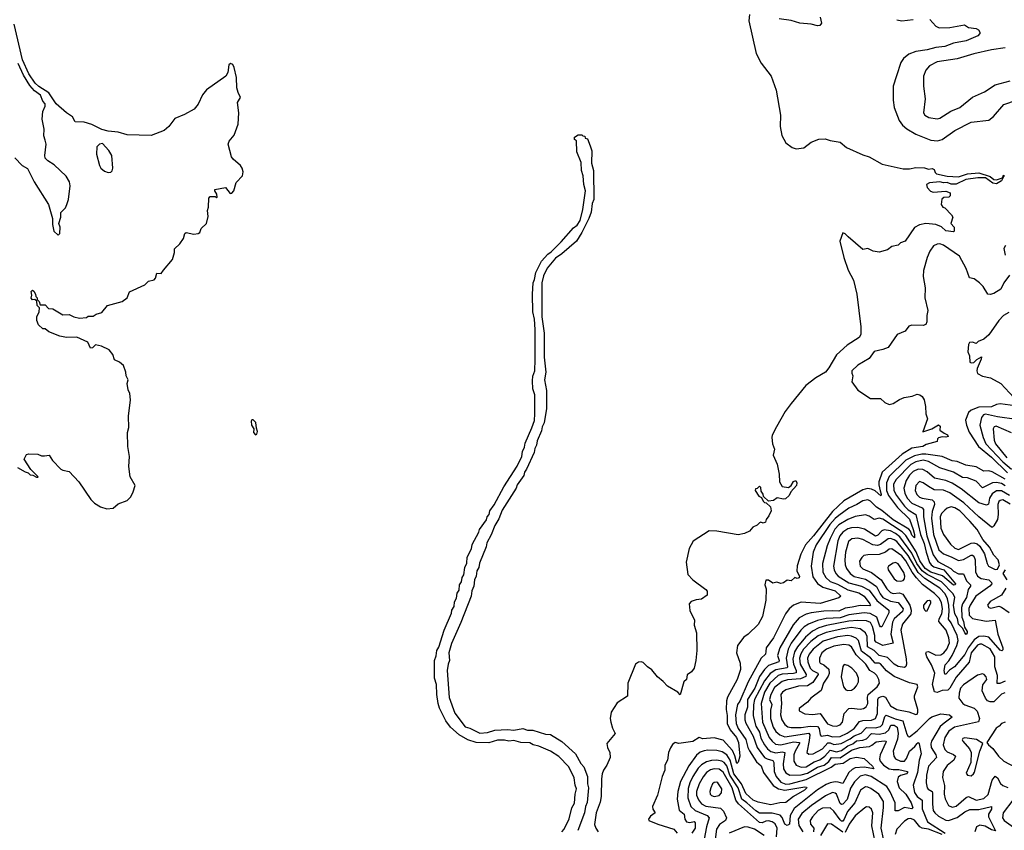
# Model space of a CAD drawing. Extents: x 1678759 to 1859541, y 384609 to 522867.
# Tile 241 of 256: x 1727182 to 1734998, y 495177 to 501614. Entities that reach past the tile are written whole.
import ezdxf

# ---------------------------------------------------------------- set-up
doc = ezdxf.new("R2010")
doc.units = 0

msp = doc.modelspace()

# ---------------------------------------------------------------- linework, layer by layer
at = {"layer": '0CON20XD'}
for points in [[(1732976.2, 501653.8), (1732968.9, 501605), (1733027.3, 501345), (1733068.3, 501268.3), (1733146.7, 501165), (1733188.1, 501055), (1733222.5, 500855), (1733219.8, 500765), (1733231.1, 500695), (1733265, 500636.4), (1733315, 500600), (1733345, 500588.8), (1733406.2, 500595), (1733465, 500641.9), (1733525, 500664.3), (1733575, 500667.1), (1733616.4, 500653.6), (1733695, 500642), (1733745, 500598), (1733875, 500540), (1733925, 500525.8), (1734027.4, 500467.4), (1734195, 500430.6), (1734245, 500428.9), (1734295, 500439.2), (1734365, 500436.2), (1734395, 500427.5), (1734425, 500432.5), (1734440, 500425), (1734449.3, 500399.3), (1734460.3, 500390.3), (1734545, 500371.6), (1734635, 500366.2), (1734705, 500388.8), (1734795, 500396.4), (1734885, 500367.9), (1734914.7, 500344.7), (1734935, 500341.5), (1734983, 500357), (1734989.8, 500370.1), (1734995, 500380), (1734995, 500367.5), (1734989.8, 500370.1), (1734992.5, 500365), (1734975.3, 500334.7), (1734935, 500310), (1734905.8, 500315), (1734848.2, 500358.2), (1734787.1, 500357.1), (1734693.3, 500345), (1734615, 500308.5), (1734575, 500308.5), (1734545, 500320), (1734515, 500317.1), (1734485, 500325.5), (1734405, 500317.1), (1734380, 500305), (1734385, 500280), (1734411.7, 500251.7), (1734433, 500243), (1734535, 500252.5), (1734568.3, 500238.3), (1734567.5, 500215), (1734556.7, 500203.3), (1734518.3, 500201.7), (1734501.7, 500188.3), (1734497.5, 500145), (1734510, 500125), (1734525, 500120), (1734580, 500065), (1734590, 500045), (1734572.5, 499995), (1734600, 499965), (1734600, 499935), (1734595, 499930), (1734535, 499936.2), (1734499.5, 499969.5), (1734455, 499988.6), (1734375.5, 499994.5), (1734325, 499984.2), (1734285, 499963.8), (1734210, 499855), (1734175, 499841.2), (1734155, 499824), (1734106.4, 499813.6), (1734070, 499785), (1734005, 499766.7), (1733957.5, 499775), (1733915, 499798.1), (1733875, 499789.2), (1733759.5, 499889.5), (1733735, 499914), (1733715, 499920), (1733693.1, 499855), (1733723.2, 499725), (1733758.9, 499625), (1733800, 499545), (1733827.1, 499435), (1733860, 499175), (1733858.1, 499115), (1733845, 499090.8), (1733751.7, 499028.3), (1733665, 498952.2), (1733605, 498848.6), (1733578.8, 498815), (1733500.7, 498769.3), (1733422.2, 498707.8), (1733306, 498566), (1733258.4, 498501.6), (1733189.2, 498380.7), (1733155.6, 498315), (1733152.9, 498295), (1733159.2, 498245), (1733173, 498203), (1733162.5, 498155), (1733195.6, 498085), (1733210.6, 498005), (1733213.8, 497945), (1733235, 497907.5), (1733285, 497900), (1733305.8, 497914.2), (1733325, 497946), (1733343.8, 497953.8), (1733351.4, 497935), (1733347.1, 497915), (1733304.1, 497865.9), (1733291.4, 497835), (1733260.9, 497809.1), (1733245, 497806.2), (1733194.1, 497815.9), (1733165, 497796.7), (1733125, 497790), (1733086.7, 497826.7), (1733083.3, 497845), (1733068.8, 497868.8), (1733065, 497900), (1733055, 497910), (1733035, 497890), (1733021.7, 497888.3), (1733020, 497875), (1733050.7, 497830.7), (1733070, 497820), (1733085, 497790), (1733095, 497780), (1733108.3, 497778.3), (1733142.5, 497745), (1733146.4, 497713.6), (1733130, 497675), (1733107.5, 497645), (1733102.5, 497625), (1733085, 497616.7), (1733065, 497622.5), (1733055, 497617.5), (1733035, 497600), (1733002.5, 497585), (1732975, 497553.3), (1732935, 497532.5), (1732885.8, 497524.2), (1732715, 497552.8), (1732655, 497554.1), (1732528.3, 497471.8), (1732497.3, 497415), (1732472, 497305), (1732485, 497207.5), (1732526, 497165), (1732629.5, 497089.5), (1732640, 497075), (1732640, 497045), (1732595, 497011.4), (1732551.7, 497008.3), (1732512.5, 496995), (1732495.8, 496974.2), (1732502.6, 496922.6), (1732538.8, 496845), (1732536.2, 496805), (1732554.6, 496745), (1732558.5, 496605), (1732550, 496525), (1732535.7, 496464.3), (1732515.9, 496434.1), (1732479.3, 496410.7), (1732476, 496374), (1732454, 496356), (1732425, 496252.5), (1732407.5, 496275), (1732325, 496320.8), (1732289.8, 496359.8), (1732245, 496396.9), (1732200.2, 496450.2), (1732164.6, 496475), (1732130, 496510), (1732115, 496515.9), (1732095, 496513.1), (1732069.3, 496495), (1732010.4, 496345), (1732006.9, 496243.1), (1731925, 496188.6), (1731877.1, 496115), (1731869.5, 496065), (1731873.6, 496035), (1731887.4, 495987.4), (1731910, 495945), (1731844, 495865), (1731847.1, 495835), (1731866.5, 495795), (1731870, 495755), (1731844, 495695), (1731815.8, 495655), (1731805.4, 495624.6), (1731799.6, 495585), (1731798.4, 495445), (1731789.9, 495400.1), (1731757.4, 495315), (1731746.1, 495223.9), (1731754.9, 495195), (1731775, 495166)], [(1733536.7, 501635), (1733546.7, 501585), (1733533.6, 501566.4), (1733516.4, 501563.6), (1733465, 501578.8), (1733375, 501587.1), (1733305, 501607.1), (1733210.8, 501620.8)], [(1734405.9, 501615.9), (1734455, 501562), (1734480.3, 501550.3), (1734565, 501550.8), (1734683, 501573), (1734715, 501551.2), (1734775, 501543.8), (1734793.9, 501533.9), (1734803.3, 501515), (1734803.3, 501505), (1734786.7, 501485), (1734695, 501444.6), (1734595, 501426.2), (1734525, 501401.5), (1734455, 501393.8), (1734385, 501374.7), (1734295, 501361.8), (1734240.9, 501339.1), (1734198.6, 501305), (1734177.1, 501275), (1734143, 501167), (1734116.2, 501085), (1734115.8, 500975.8), (1734124.1, 500915.9), (1734163.6, 500813.6), (1734190, 500775), (1734225, 500746.5), (1734295, 500704.4), (1734415, 500657.1), (1734467.5, 500652.5), (1734505, 500661.1), (1734605.7, 500735), (1734735, 500799.7), (1734875.4, 500814.6), (1734912.5, 500845), (1734995, 500939.2), (1735094.6, 500975.4)], [(1734145, 501613.8), (1734185, 501604), (1734275, 501614)], [(1727165, 498057.5), (1727225, 498022.5), (1727250, 498015), (1727265, 498000), (1727287, 497997), (1727315, 497980), (1727325, 497980), (1727330, 497985), (1727271.7, 498041.7), (1727217.5, 498125), (1727235, 498160), (1727255, 498167.5), (1727325, 498162.5), (1727355, 498150), (1727378.3, 498151.7), (1727416.1, 498156.1), (1727442.3, 498112.3), (1727510, 498045), (1727525.9, 498035.9), (1727575, 498026.2), (1727652.5, 497945), (1727746.7, 497805), (1727775.9, 497775.9), (1727825, 497746.2), (1727875, 497728.8), (1727923.9, 497736.1), (1727965, 497768.8), (1728034.2, 497795.8), (1728065, 497826.2), (1728084.3, 497865), (1728099.2, 497915), (1728060, 497985), (1728047.8, 498065), (1728054.2, 498145), (1728041.2, 498225), (1728036.7, 498335), (1728047.5, 498375), (1728045.8, 498464.2), (1728062.9, 498595), (1728057.5, 498645), (1728044.4, 498675), (1728036.2, 498725), (1728043.3, 498755), (1728027.5, 498785), (1728026, 498815), (1728005, 498867.5), (1727974, 498894), (1727935, 498912.5), (1727922.5, 498955), (1727893, 498993), (1727831.7, 499021.7), (1727785, 499032.5), (1727760.7, 499009.3), (1727745, 499006.7), (1727723, 499053), (1727635, 499093.3), (1727555, 499090), (1727501.7, 499101.7), (1727414.1, 499134.1), (1727385, 499160), (1727365, 499160), (1727331.7, 499191.7), (1727317.5, 499225), (1727317.5, 499255), (1727337.5, 499295), (1727340, 499325), (1727320, 499345), (1727318.3, 499378.3), (1727301.7, 499391.7), (1727285, 499390), (1727273, 499403), (1727277.5, 499425), (1727272.5, 499455), (1727285, 499466.7), (1727295, 499457.5), (1727307.5, 499435), (1727310, 499415), (1727320, 499405), (1727321.7, 499391.7), (1727337, 499377), (1727345, 499350), (1727385, 499350), (1727411.7, 499321.7), (1727445, 499317.5), (1727525, 499270), (1727575, 499272.5), (1727613.3, 499253.3), (1727656.4, 499243.6), (1727711.7, 499248.3), (1727725, 499260), (1727765, 499260), (1727790, 499275), (1727835, 499287.5), (1727880, 499345), (1727995, 499376.7), (1728036.1, 499403.9), (1728055, 499453.3), (1728175, 499507.5), (1728205, 499536.7), (1728250.7, 499549.3), (1728259.5, 499560.5), (1728270, 499600), (1728305, 499597.5), (1728323.9, 499626.1), (1728395, 499710), (1728410, 499765), (1728410, 499795), (1728452.5, 499835), (1728482.5, 499875), (1728492.5, 499915), (1728505, 499923.3), (1728565, 499910), (1728600, 499915), (1728612.5, 499925), (1728622.5, 499955), (1728665.7, 499994.3), (1728678.8, 500051.2), (1728672, 500098), (1728680, 500125), (1728683.6, 500196.4), (1728695, 500210), (1728735, 500210), (1728745, 500200), (1728750, 500205), (1728747, 500227), (1728730, 500255), (1728730, 500265), (1728815, 500280), (1728853.8, 500233.8), (1728865, 500236.7), (1728882, 500255), (1728899.5, 500320.5), (1728951.9, 500375), (1728956.7, 500405), (1728947.1, 500435), (1728934.2, 500455), (1728876.2, 500505), (1728864.3, 500524.3), (1728837.1, 500625), (1728845, 500650), (1728884.3, 500695.7), (1728915.8, 500784.2), (1728921.4, 500875), (1728911.1, 500955), (1728936.2, 500995), (1728915.3, 501035.3), (1728906.2, 501073.8), (1728902.7, 501155), (1728885.7, 501235), (1728875, 501257.7), (1728855, 501267.1), (1728842.9, 501255), (1728833.2, 501195), (1728817.4, 501165), (1728663.9, 501056.1), (1728633.9, 501016.1), (1728598.2, 500941.8), (1728566.3, 500903.7), (1728489.9, 500860.1), (1728415, 500827.9), (1728365.2, 500765), (1728327.9, 500735), (1728225.8, 500694.2), (1728035, 500700.1), (1727965, 500720.1), (1727885, 500728), (1727835, 500741.6), (1727755, 500781.4), (1727695, 500800.7), (1727623.1, 500803.1), (1727601.7, 500841.7), (1727553.2, 500875), (1727471.6, 500945), (1727412.3, 501032.3), (1727335, 501081.9), (1727305, 501110.5), (1727255, 501182.6), (1727204.6, 501295), (1727137.5, 501577.5)], [(1735005, 501389.3), (1734895, 501375.3), (1734755, 501343.2), (1734625, 501304), (1734465, 501279.1), (1734403.2, 501246.8), (1734375.9, 501214.1), (1734356.4, 501165), (1734355.6, 501085), (1734369.4, 500985), (1734355.8, 500875), (1734366.2, 500855), (1734397.9, 500837.9), (1734465, 500827.1)], [(1727145, 500516.7), (1727202.5, 500455), (1727245, 500432.5), (1727298, 500325), (1727410, 500145), (1727442.5, 500035), (1727443, 499987), (1727452.5, 499935), (1727488.3, 499901.7), (1727500, 499915), (1727502.5, 499965), (1727492.5, 499995), (1727507.5, 500045), (1727508.3, 500081.7), (1727545, 500120), (1727557.5, 500145), (1727570, 500185), (1727583.3, 500295), (1727576.7, 500325), (1727551.7, 500371.7), (1727455, 500461.2), (1727405, 500494), (1727384.2, 500515), (1727380.6, 500535), (1727392, 500625), (1727385, 500656.7), (1727372.7, 500692.7), (1727375.8, 500745), (1727360.8, 500825), (1727366, 500885), (1727384.1, 500925.9), (1727384.2, 500945), (1727367, 500967), (1727346.3, 501015), (1727300.1, 501050.1), (1727261.6, 501091.6), (1727212.9, 501172.9), (1727169, 501265)], [(1734465, 500827.1), (1734485, 500831.4), (1734573.7, 500886.3), (1734645, 500915.6), (1734745, 500997.5), (1734839.6, 501040.4), (1734925, 501097.1), (1735045, 501127.5)], [(1731484.6, 495165), (1731503.3, 495185), (1731543.1, 495266.9), (1731565.6, 495355.6), (1731586.9, 495393.1), (1731590.5, 495465), (1731603.4, 495505), (1731590.3, 495535), (1731583.5, 495593.5), (1731540.4, 495680.4), (1731462.2, 495762.2), (1731395.3, 495805.3), (1731303.6, 495845), (1731258.6, 495855), (1731231.2, 495871.2), (1731160, 495875), (1731105, 495891.1), (1731065, 495884.8), (1731031.6, 495891.6), (1730975, 495891.5), (1730905, 495872.5), (1730805, 495873.9), (1730738.6, 495895), (1730670.4, 495935), (1730603.2, 495995), (1730564.7, 496045), (1730515, 496145.7), (1730505, 496183.3), (1730493.3, 496255), (1730491, 496335), (1730473.8, 496385), (1730473.8, 496525), (1730488.6, 496561.4), (1730493.5, 496605), (1730508.9, 496631.1), (1730552.1, 496765), (1730609.9, 496900.1), (1730613.5, 496925), (1730630.8, 496955), (1730635, 496991.4), (1730650.1, 497019.9), (1730655, 497059.4), (1730670.8, 497085), (1730674, 497125), (1730688.9, 497151.1), (1730694.4, 497185), (1730708.5, 497205), (1730714.4, 497265), (1730731.4, 497298.6), (1730734.8, 497345), (1730768.4, 497411.6), (1730775, 497445.6), (1730826, 497544), (1730831.3, 497565), (1730887.4, 497642.6), (1730892.9, 497665), (1730908.2, 497685), (1730915, 497714.2), (1730948.6, 497761.4), (1731024.6, 497905), (1731130.7, 498069.3), (1731167.3, 498145), (1731172.9, 498185), (1731189.4, 498220.6), (1731195, 498252), (1731247.1, 498372.9), (1731269.2, 498430.8), (1731271.6, 498485), (1731270.7, 498635), (1731255, 498683.3), (1731253.5, 498745), (1731255, 498783.3), (1731270.7, 498825), (1731274.4, 498915.6), (1731273.9, 499153.9), (1731267.8, 499235), (1731254.4, 499295), (1731252, 499435), (1731257.3, 499525), (1731268.6, 499551.4), (1731278.2, 499605), (1731325, 499696.7), (1731375, 499751.4), (1731400.7, 499769.3), (1731480.8, 499849.2), (1731578.7, 499961.3), (1731608.3, 499981.7), (1731631.7, 500018.3), (1731653.3, 500106.7), (1731674.5, 500255), (1731659.4, 500305), (1731656.2, 500375), (1731642.5, 500415), (1731638.6, 500478.6), (1731604.6, 500565), (1731601.7, 500651.7), (1731585, 500662.5), (1731585, 500680), (1731615, 500700), (1731645, 500700), (1731651.7, 500691.7), (1731668.3, 500688.3), (1731671.7, 500671.7), (1731688.3, 500668.3), (1731711.7, 500611.7), (1731723, 500573), (1731720.8, 500475), (1731738.2, 500415), (1731738.9, 500185), (1731725.4, 500154.6), (1731718.5, 500085), (1731700, 500035), (1731645, 499924), (1731601.9, 499855), (1731485.6, 499755), (1731435, 499720), (1731368.1, 499641.9), (1731339.2, 499580.8), (1731326.7, 499523.3), (1731327.1, 499255), (1731346.2, 499125), (1731346.1, 498935), (1731357.7, 498815), (1731347.3, 498755), (1731365, 498670), (1731365, 498526.7), (1731345, 498412.5), (1731328.8, 498381.2), (1731325, 498348.8), (1731290.7, 498269.3), (1731285.8, 498234.2), (1731271.9, 498208.1), (1731265, 498176), (1731204.5, 498045), (1731188.8, 498021.2), (1731182.9, 497995), (1731130.9, 497919.1), (1731123.6, 497895), (1731011.7, 497718.3), (1730985, 497649.2), (1730952.7, 497597.3), (1730925, 497523.1), (1730891.5, 497458.5), (1730885, 497429.2), (1730831.8, 497298.2), (1730826.1, 497265), (1730811.7, 497238.3), (1730806.1, 497195), (1730791.8, 497165), (1730788.3, 497115), (1730771.9, 497078.1), (1730765, 497035.8), (1730685, 496825.8), (1730610.2, 496659.8), (1730589.7, 496585), (1730594.4, 496525), (1730582.9, 496497.1), (1730576.5, 496445), (1730592.2, 496232.2), (1730637.3, 496107.3), (1730718.3, 495998.3), (1730755, 495988.5), (1730835, 495949), (1730896.6, 495953.4), (1730955, 495971.3), (1731055, 495976.6), (1731105, 495971.2), (1731175, 495986.4), (1731213.4, 495973.4), (1731255, 495972), (1731355, 495940.9), (1731395, 495937.5), (1731485, 495881.2), (1731593.6, 495785), (1731636.4, 495706.4), (1731660, 495680), (1731688.3, 495605), (1731689.8, 495545), (1731698.2, 495515), (1731687.6, 495397.6), (1731674.1, 495365.9), (1731665, 495315.8), (1731613.1, 495175)], [(1727885, 500400), (1727905, 500402.5), (1727916.1, 500413.9), (1727921.2, 500435), (1727912.5, 500535), (1727890, 500575), (1727839.3, 500629.3), (1727815, 500626.2), (1727794, 500605), (1727792, 500545), (1727816.4, 500456.4), (1727827.5, 500435), (1727855, 500410), (1727885, 500400)], [(1735038.8, 499585), (1734992.9, 499525), (1734969.4, 499475), (1734915, 499440), (1734885, 499430.6), (1734866.7, 499435), (1734830, 499495), (1734800.8, 499525), (1734758, 499555), (1734722.8, 499562.8), (1734695, 499638.8), (1734642.9, 499735), (1734515, 499824.6), (1734485.5, 499834.5), (1734465, 499832.5), (1734435, 499816.9), (1734406.7, 499775), (1734385.7, 499725), (1734356.6, 499623.4), (1734354.4, 499574.4), (1734369.2, 499485), (1734365.8, 499405), (1734390.8, 499305), (1734382.9, 499265), (1734384.2, 499215), (1734375.8, 499194.2), (1734354.1, 499185.9), (1734265, 499188.1), (1734239.1, 499180.9), (1734210.5, 499139.5), (1734147, 499113), (1734075, 499011.2), (1734035, 498993.8), (1733965, 498978.8), (1733925.9, 498924.1), (1733835, 498870.6), (1733788.8, 498825), (1733787, 498807), (1733796, 498785), (1733787.7, 498737.7), (1733835, 498671.2), (1733935, 498605.8), (1734015, 498605.8), (1734048.8, 498575), (1734085, 498558.1), (1734115, 498565.6), (1734165, 498598.6), (1734202.5, 498615), (1734265.6, 498624.4), (1734305, 498640), (1734326.1, 498636.1), (1734345, 498622.5), (1734362.5, 498595), (1734373, 498543), (1734374, 498485), (1734388.6, 498445), (1734352.3, 498342.3), (1734423.3, 498365), (1734475, 498396.7), (1734490, 498385), (1734486.7, 498355), (1734519.5, 498329.5), (1734547, 498317), (1734552.5, 498305), (1734535, 498297.5), (1734505, 498301.5), (1734476, 498294), (1734466.7, 498285), (1734465, 498264.2), (1734378.9, 498241.1), (1734351.2, 498225), (1734265, 498212.2), (1734187.2, 498162.8), (1734029.2, 498020.8), (1734000.7, 497945), (1734000.9, 497920.9), (1734013.5, 497873.5), (1734020.4, 497845), (1734017.5, 497832.5), (1733971.6, 497871.6), (1733945, 497885.4), (1733911.5, 497891.5), (1733875, 497880), (1733725, 497792.5), (1733635, 497707.5), (1733483.5, 497516.5), (1733418.7, 497445), (1733381.5, 497368.5), (1733353.5, 497276.5), (1733351.6, 497235), (1733371.4, 497195), (1733368.6, 497181.4), (1733355, 497176.2), (1733335, 497183.3), (1733305, 497156.7), (1733275, 497162.5), (1733245, 497142), (1733225, 497136), (1733192.3, 497147.7), (1733160.7, 497140.7), (1733125, 497162.5), (1733105, 497162.5), (1733096.7, 497125), (1733106.7, 497095), (1733105.7, 497005), (1733077.3, 496875), (1733045, 496811.4), (1732965.8, 496735), (1732929.3, 496710.7), (1732881.4, 496645), (1732872.9, 496585), (1732902, 496505), (1732903.3, 496455), (1732877.7, 496375), (1732801.2, 496235), (1732793.7, 496206.3), (1732789.7, 496135), (1732798.4, 496088.4), (1732797, 496025), (1732822.3, 495975), (1732872, 495915), (1732887.5, 495875), (1732898.7, 495765), (1732885, 495717.5), (1732875, 495706.2), (1732859.4, 495769.4), (1732840.2, 495810.2), (1732765, 495892.7), (1732695, 495911.7), (1732605, 495903.1), (1732575, 495913.3), (1732525, 495881.1), (1732415, 495867.5), (1732385, 495873.3), (1732365, 495857.5), (1732347.7, 495832.3), (1732333.1, 495795), (1732325.5, 495734.5), (1732302.5, 495695), (1732302, 495655), (1732282.5, 495605), (1732245.6, 495455), (1732206, 495365), (1732208.8, 495345), (1732226.2, 495315), (1732190.8, 495289.2), (1732174.1, 495265), (1732175.5, 495255), (1732248.1, 495225), (1732375.5, 495185), (1732401.9, 495155)], [(1735008.3, 499821.7), (1734994.4, 499795.6), (1735004.3, 499745)], [(1735035, 499287.8), (1734992, 499265), (1734955, 499226.2), (1734875, 499112.5), (1734835, 499076.2), (1734791.7, 499058.3), (1734775, 499043.3), (1734745, 499053.3), (1734720.7, 499049.3), (1734713.3, 499035), (1734707.5, 498975), (1734720.8, 498945), (1734725.5, 498895.5), (1734735, 498888.9), (1734755, 498891.8), (1734779.2, 498915), (1734817, 498937), (1734815, 498917.5), (1734781.3, 498845), (1734778.8, 498825), (1734785.8, 498805), (1734825, 498783.8), (1734889.4, 498769.4), (1734970, 498725), (1735074.4, 498614.4)], [(1735085, 498547.3), (1734965, 498562.3), (1734935, 498556.8), (1734895, 498539.3), (1734795, 498537.9), (1734735, 498514.1), (1734714, 498495), (1734691.1, 498435), (1734697.3, 498395), (1734718.8, 498338.8), (1734792.7, 498225), (1734895, 498140.7), (1735022.2, 498015)], [(1729055, 498317.5), (1729065, 498322.5), (1729070, 498345), (1729060.7, 498370.7), (1729055.8, 498415), (1729035, 498437.5), (1729025, 498437.5), (1729020, 498425), (1729023.3, 498395), (1729040, 498365), (1729037.5, 498335), (1729055, 498317.5)], [(1735095, 498437.8), (1734945, 498459.8), (1734847.8, 498482.2), (1734831.8, 498475), (1734817.8, 498455), (1734804.1, 498395), (1734829.4, 498295), (1734850.7, 498245), (1734985, 498103.8), (1735055.6, 498045.6)], [(1735055, 498332.7), (1734932.9, 498387.1), (1734918.1, 498381.9), (1734910.3, 498365), (1734917, 498275), (1734927.5, 498245), (1735016.8, 498135)], [(1735005.7, 497965.7), (1734902.4, 498022.4), (1734875, 498030.3), (1734835, 498028.5), (1734773.3, 498063.3), (1734693.7, 498076.3), (1734625, 498105.2), (1734585, 498110.7), (1734504.8, 498144.8), (1734374, 498164), (1734343.8, 498163.8), (1734285, 498150.5), (1734215, 498117.4), (1734083.6, 497986.4), (1734061.7, 497935), (1734062.8, 497875), (1734079.7, 497835), (1734149.3, 497739.3), (1734245, 497648), (1734275, 497564.4), (1734285.2, 497524.8), (1734285, 497500), (1734265, 497520.4), (1734253.4, 497553.4), (1734238.8, 497568.8), (1734115, 497641.6), (1734025, 497715.5), (1733982.3, 497742.3), (1733935, 497790.4), (1733915, 497802), (1733875, 497792.5), (1733827.2, 497762.8), (1733765, 497734.8), (1733685, 497677.7), (1733655, 497654), (1733613.2, 497605), (1733503.9, 497445), (1733481.2, 497385), (1733465.7, 497275), (1733478.4, 497188.4), (1733515, 497137.1), (1733558.3, 497108.3), (1733655, 497079.3), (1733700, 497035), (1733685, 497023.6), (1733535, 496978.7), (1733385, 496987.3), (1733325.6, 496964.4), (1733291.1, 496935), (1733261.2, 496895), (1733166.7, 496705), (1733108.8, 496625), (1733105.9, 496595.9), (1733103.3, 496576.7), (1733066.9, 496543.1), (1732964.8, 496355), (1732897.9, 496202.1), (1732879.5, 496175), (1732865.5, 496095), (1732870.2, 496025), (1732885.4, 495985.4), (1732947.3, 495897.3), (1732962.4, 495835), (1732975, 495808.5), (1733029.7, 495719.7), (1733068.1, 495688.1), (1733085.8, 495635), (1733162.3, 495532.3), (1733205, 495506.5), (1733255, 495494.6), (1733415, 495521.3), (1733428.9, 495518.9), (1733431.4, 495515), (1733412.9, 495495), (1733325, 495444.7), (1733265, 495397.9), (1733215, 495396), (1733145, 495380.2), (1733045, 495400.7), (1733005, 495417.1), (1732945, 495469), (1732911.6, 495545), (1732850.9, 495625), (1732821, 495735), (1732795, 495777), (1732759, 495799), (1732715, 495811.7), (1732645, 495814.2), (1732615, 495809.2), (1732585, 495798.1), (1732555, 495772.5), (1732495, 495690.2), (1732427.5, 495565), (1732406.2, 495485), (1732400.8, 495425), (1732417.9, 495337.9), (1732456.8, 495305), (1732461.5, 495265), (1732474.4, 495245), (1732501.3, 495238.7), (1732535, 495247.3), (1732542.8, 495235), (1732544.4, 495195), (1732518.3, 495155)], [(1735005, 497912.3), (1734975, 497929.7), (1734935, 497938.4), (1734905, 497935.2), (1734825, 497896), (1734775, 497948.7), (1734705, 497974.7), (1734665, 497977.5), (1734595, 498020.3), (1734486, 498056), (1734396.5, 498106.5), (1734355, 498115.7), (1734295, 498101.8), (1734255, 498081.4), (1734138.3, 497961.7), (1734117.7, 497925), (1734121, 497875), (1734141.6, 497835), (1734205, 497750.2), (1734235, 497722), (1734294.6, 497684.6), (1734334, 497525), (1734363, 497455), (1734376.8, 497386.8), (1734403.6, 497303.6), (1734416.7, 497285), (1734438.9, 497268.9), (1734517.7, 497245), (1734609.7, 497135), (1734607.5, 497125), (1734595, 497123.5), (1734507.7, 497197.7), (1734415, 497225.7), (1734370.1, 497255), (1734326.2, 497316.2), (1734297.1, 497387.1), (1734215, 497517.4), (1734187.1, 497547.1), (1734035, 497647.8), (1734005, 497656.6), (1733965, 497643.8), (1733925, 497672.2), (1733895, 497682.8), (1733815, 497668), (1733755, 497646), (1733685, 497602.7), (1733653, 497567), (1733614.7, 497494.7), (1733591.5, 497435), (1733554.5, 497295.5), (1733557.6, 497227.6), (1733580, 497185), (1733615, 497153.6), (1733675, 497131.5), (1733755, 497087.4), (1733843.9, 497063.9), (1733886, 497036), (1733930.8, 496975), (1733936.2, 496965), (1733931.7, 496958.3), (1733855, 496961.5), (1733791.6, 496948.4), (1733735, 496940.2), (1733684.2, 496915.8), (1733635, 496920.8), (1733565, 496916.4), (1733465.5, 496904.5), (1733426.2, 496893.8), (1733368.5, 496865), (1733321.4, 496808.6), (1733216.7, 496625), (1733197.4, 496565), (1733211, 496525), (1733208.3, 496515), (1733127.2, 496485), (1733095.1, 496454.9), (1733055, 496398.1), (1733016.7, 496305), (1732960.3, 496215), (1732958.5, 496155), (1732937.2, 496095), (1732938.4, 496055), (1732947.2, 496027.2), (1733003.9, 495925), (1733034.9, 495834.9), (1733095.6, 495755.6), (1733115, 495743.9), (1733161.6, 495731.6), (1733168.3, 495715), (1733170.6, 495645), (1733186.4, 495605), (1733225, 495558.8), (1733265, 495543.6), (1733295, 495546), (1733425, 495580.8), (1733622.3, 495677.7), (1733655, 495701.5), (1733719.5, 495710.5), (1733775, 495748.3), (1733825, 495756.6), (1733885, 495748.2), (1733951.3, 495685), (1733961.2, 495665), (1733885, 495678.9), (1733815, 495673.4), (1733790.2, 495659.8), (1733764.8, 495635), (1733715, 495548.2), (1733680.4, 495560.4), (1733655, 495561.5), (1733615, 495555.1), (1733585, 495541.7), (1733515, 495498.1), (1733331.1, 495348.9), (1733299.4, 495295), (1733292.1, 495225), (1733275, 495215.9), (1733256.9, 495225), (1733235, 495279.6), (1733218, 495298), (1733155, 495313.9), (1733055, 495312.2), (1733025, 495330.3), (1732955, 495395.1), (1732915, 495423.6), (1732886.1, 495515), (1732819.8, 495615), (1732795, 495689.8), (1732775, 495715.6), (1732755, 495727.2), (1732715, 495734.8), (1732675, 495732.5), (1732635, 495720.9), (1732594, 495696), (1732568.9, 495671.1), (1732525, 495605.4), (1732501, 495555), (1732489.5, 495509.5), (1732486.7, 495435), (1732510, 495365), (1732544.6, 495335), (1732638.5, 495295), (1732656, 495276), (1732634.3, 495205), (1732606.6, 495065)], [(1735038.4, 497835), (1734975, 497873.2), (1734935, 497872.4), (1734901.8, 497848.2), (1734880.4, 497815), (1734873.3, 497766.7), (1734857.9, 497757.9), (1734796.9, 497776.9), (1734655, 497888.6), (1734585, 497933), (1734533.3, 497953.3), (1734443.2, 497973.2), (1734384.5, 498024.5), (1734352.1, 498042.1), (1734315, 498044.4), (1734275, 498027.1), (1734245, 497997.3), (1734219.2, 497955), (1734200.8, 497895), (1734208.4, 497855), (1734227.5, 497815), (1734265, 497774.5), (1734345, 497736.9), (1734356.5, 497725), (1734355.7, 497665), (1734381.7, 497515), (1734432.5, 497365), (1734471.1, 497311.1), (1734573.6, 497255), (1734594.7, 497234.7), (1734635, 497212.2), (1734675, 497213.8), (1734699.1, 497159.1), (1734729.2, 497125), (1734728.9, 497115), (1734711.2, 497088.8), (1734696.9, 497025), (1734666.3, 496975), (1734657.4, 496945), (1734660.7, 496870.7), (1734674.2, 496835), (1734680.9, 496790.9), (1734703.5, 496755), (1734704.4, 496745), (1734695, 496733.1), (1734683.3, 496745), (1734670, 496780), (1734635.6, 496815), (1734627.7, 496857.7), (1734605.3, 496895.3), (1734595.1, 496965), (1734604.6, 497025), (1734591.5, 497055), (1734499.4, 497149.4), (1734385, 497206.9), (1734347.2, 497237.2), (1734303.1, 497295), (1734265, 497378), (1734167.4, 497507.4), (1734134.1, 497534.1), (1734095, 497556), (1734045, 497562.8), (1734025, 497553.8), (1733995, 497520.7), (1733975, 497513), (1733889.3, 497569.3), (1733835, 497580.4), (1733785, 497579.6), (1733755, 497570.4), (1733716.7, 497545), (1733693.7, 497515), (1733676.7, 497475), (1733641, 497275), (1733646.2, 497245), (1733660, 497215), (1733679.3, 497195), (1733765, 497141.2), (1733865.1, 497115.1), (1733925, 497083), (1733985, 497000.6), (1734081.1, 496925), (1734081.9, 496905), (1734025, 496792.9), (1734015, 496792.2), (1734007.9, 496805), (1733985, 496870), (1733931.9, 496898.1)], [(1735045, 497765.5), (1734985, 497802.3), (1734965, 497797.1), (1734955, 497787.5), (1734946.2, 497765), (1734948.4, 497685), (1734943.3, 497645), (1734915, 497593.5), (1734905, 497583.8), (1734895, 497584.1), (1734794.9, 497664.9), (1734676.4, 497776.4), (1734565, 497855.8), (1734515, 497877), (1734440.9, 497880.9), (1734396.1, 497906.1), (1734355, 497937.1), (1734325, 497946.5), (1734295, 497915.7), (1734289.4, 497875), (1734303.1, 497843.1), (1734325, 497823.3), (1734344.8, 497814.8), (1734425, 497801.3), (1734442.2, 497785), (1734444.3, 497765), (1734425, 497709.2), (1734420.5, 497655), (1734434.6, 497525), (1734477.8, 497405), (1734515, 497371.1), (1734575, 497349.4), (1734635, 497318.9), (1734675, 497326.5), (1734735, 497362), (1734745, 497362.5), (1734755, 497353.5), (1734765.6, 497325), (1734770.4, 497230.4), (1734785, 497195.5), (1734815, 497176.9), (1734875, 497166.1), (1734896.9, 497145), (1734898.9, 497135), (1734883.9, 497115), (1734773, 497037), (1734727.4, 496965), (1734717.6, 496937.6), (1734719.6, 496885), (1734745, 496858.8), (1734855, 496837.3), (1734926.4, 496845), (1734947.2, 496735), (1734985, 496626), (1734985, 496610), (1734978.2, 496601.8), (1734965, 496607.9), (1734875, 496711.7), (1734835, 496719.4), (1734794.6, 496715), (1734759.5, 496690.5), (1734712.4, 496625), (1734685, 496573.9), (1734603.5, 496475), (1734561.6, 496448.4), (1734535, 496415.6), (1734525, 496415.8), (1734519.4, 496445), (1734528.7, 496491.3), (1734557.9, 496522.1), (1734585, 496564.1), (1734622.3, 496645), (1734632.3, 496685), (1734624.2, 496725), (1734575.7, 496825), (1734553.7, 496853.7), (1734559.6, 496915), (1734557.1, 496965), (1734548.1, 497015), (1734529.7, 497055), (1734485, 497100.1), (1734366.4, 497176.4), (1734314.4, 497224.4), (1734235, 497359.2), (1734145, 497470.6), (1734125, 497484.5), (1734095, 497493.1), (1734075, 497491.9), (1734014.7, 497445.3), (1733992.1, 497437.9), (1733953.8, 497443.8), (1733875, 497485.2), (1733835, 497496.5), (1733787.3, 497492.7), (1733760.9, 497469.1), (1733738.1, 497385), (1733731.7, 497325), (1733734.8, 497285), (1733745, 497256.5), (1733774.7, 497215), (1733805, 497191.6), (1733895, 497171.6), (1733929.5, 497149.5), (1733982.2, 497112.2), (1734011.9, 497055), (1734035, 497024.8), (1734095, 496995.8), (1734155.8, 496985.8), (1734196.3, 496935), (1734189.8, 496915), (1734125, 496855.2), (1734111.3, 496828.7), (1734095.9, 496735), (1734115, 496662.9), (1734035, 496645.7), (1733981.5, 496671.5), (1733970.4, 496685), (1733969.1, 496725), (1733952.3, 496795), (1733935.9, 496825.9), (1733905, 496840), (1733835, 496842.7), (1733765, 496838.1), (1733587.6, 496802.4), (1733525, 496783.9), (1733475, 496758.3), (1733419.3, 496710.7), (1733355.2, 496635), (1733333.5, 496595), (1733319.7, 496535), (1733323.6, 496495), (1733346.8, 496445), (1733345, 496428.4), (1733325, 496421.5), (1733235, 496416.4), (1733202.3, 496405), (1733137, 496345), (1733095.7, 496275), (1733067.5, 496185), (1733079, 496035), (1733130.6, 495915), (1733154.1, 495884.1), (1733181.5, 495861.5), (1733225, 495855.2), (1733325, 495879.8), (1733371.5, 495875), (1733372.9, 495865), (1733336.6, 495805), (1733326.6, 495775), (1733326.7, 495725), (1733345.5, 495695), (1733385, 495679.6), (1733425, 495679.7), (1733489.9, 495720.1), (1733533.6, 495736.4), (1733572.2, 495765), (1733615, 495813), (1733665, 495800), (1733705, 495809.7), (1733755, 495848), (1733795.3, 495864.7), (1733825, 495886.2), (1733875, 495892.3), (1733905, 495903.2), (1733943.7, 495946.3), (1734005, 495939.3), (1734055, 495952.1), (1734082.1, 495975), (1734097.7, 496012.3), (1734125, 496010.6), (1734146.5, 495995), (1734156.7, 495945), (1734149.8, 495900.2), (1734116.8, 495805), (1734121.8, 495765), (1734135, 495743.3), (1734175, 495725.7), (1734205, 495726.9), (1734222.8, 495747.2), (1734245.5, 495805), (1734288.8, 495841.2), (1734305, 495867.5), (1734315, 495874.2), (1734322.8, 495862.8), (1734337.2, 495785), (1734320.9, 495735), (1734308.2, 495635), (1734273.3, 495535), (1734285, 495478.1), (1734306.3, 495445), (1734346.3, 495415), (1734346.3, 495346.3), (1734388.3, 495245), (1734528, 495155)], [(1734925, 497247.8), (1734945, 497251.2), (1734959.4, 497285), (1734950, 497325), (1734915, 497360.8), (1734881.5, 497425), (1734827.3, 497487.3), (1734781.9, 497565), (1734725, 497632.5), (1734645, 497712.6), (1734605, 497738.8), (1734575, 497744.6), (1734545, 497734.7), (1734525, 497720.3), (1734498.5, 497691.5), (1734488.5, 497665), (1734495.2, 497575), (1734515.6, 497525), (1734569.6, 497449.6), (1734605, 497417.8), (1734635, 497407), (1734735, 497456.1), (1734755, 497459.3), (1734781.9, 497451.9), (1734802.8, 497432.8), (1734841.3, 497371.3), (1734861.1, 497295), (1734872.5, 497275), (1734925, 497247.8)], [(1735005, 496360.7), (1734961.7, 496341.8), (1734942, 496342), (1734943.1, 496405), (1734921.7, 496475), (1734923.5, 496555), (1734885, 496618.8), (1734818.6, 496655), (1734805, 496656.1), (1734785, 496646.7), (1734735, 496585.2), (1734718, 496512), (1734615, 496392.7), (1734565.7, 496305), (1734549, 496291), (1734505, 496286.8), (1734465, 496272.5), (1734445, 496277.3), (1734428.6, 496335), (1734445.2, 496425.2), (1734421.3, 496491.3), (1734382.3, 496555), (1734375.4, 496584.6), (1734380, 496595), (1734395, 496596.6), (1734455, 496566.7), (1734495, 496569.3), (1734516.9, 496585), (1734541.3, 496615), (1734562, 496665), (1734557.5, 496705), (1734535.6, 496765), (1734478.7, 496835), (1734480.1, 496855), (1734502.1, 496895), (1734506.3, 496935), (1734498.4, 496985), (1734479.9, 497019.9), (1734445, 497057.4), (1734349, 497129), (1734300.7, 497180.7), (1734265.8, 497225.8), (1734215, 497317.3), (1734185, 497356.6), (1734105, 497411.9), (1734085, 497409.5), (1734054.5, 497385.5), (1734005, 497366.6), (1733915.3, 497364.7), (1733882, 497358), (1733866.1, 497343.9), (1733849.6, 497315), (1733854.3, 497274.3), (1733874.1, 497254.1), (1733945, 497223.8), (1734020.5, 497165), (1734065, 497094.1), (1734094.6, 497065), (1734115, 497058.6), (1734165, 497062.8), (1734191.8, 497051.8), (1734248.3, 496965), (1734259.3, 496925), (1734254.9, 496895.1), (1734190, 496815), (1734175.3, 496765), (1734218.1, 496538.1), (1734221.1, 496495), (1734215, 496476.9), (1734205, 496470.7), (1734155, 496478.6), (1734123.1, 496495), (1734069.8, 496549.8), (1734004.1, 496564.1), (1733965, 496604.4), (1733913.3, 496633.3), (1733910.5, 496715), (1733895.4, 496745.4), (1733855, 496775.6), (1733785, 496786.2), (1733715, 496777.9), (1733585, 496748.8), (1733520.1, 496719.9), (1733462.8, 496677.2), (1733405, 496614.3), (1733382.9, 496577.1), (1733372.5, 496545), (1733376.7, 496496.6), (1733423.9, 496415), (1733422.1, 496397.9), (1733381.2, 496378.8), (1733278.1, 496371.9), (1733235, 496359.5), (1733175, 496310.7), (1733143.6, 496255), (1733133.4, 496215), (1733151.5, 496175), (1733141.9, 496131.9), (1733142, 496065), (1733164, 495995), (1733185, 495960.6), (1733215, 495934.3), (1733255, 495920.2), (1733445, 495947.2), (1733454.1, 495934.1), (1733449.8, 495889.8), (1733431.5, 495795), (1733445, 495781.8), (1733482, 495785), (1733555, 495825.2), (1733598.3, 495871.7), (1733615, 495872.4), (1733645, 495858.6), (1733703.5, 495866.5), (1733775, 495904.4), (1733805, 495927.1), (1733862.4, 495947.6), (1733905, 495994.1), (1733975, 495990), (1734015, 496000.2), (1734032, 496018), (1734050.1, 496079.9), (1734059.3, 496090.7), (1734131.4, 496061.4), (1734193.5, 496045), (1734225, 495940), (1734235, 495921.9), (1734245, 495920), (1734305, 495966.3), (1734405, 496065.9), (1734422.9, 496077.1), (1734495, 496100.8), (1734563.4, 496093.4), (1734584.2, 496075), (1734521.7, 496028.3), (1734489.8, 496000.2), (1734419.4, 495885), (1734414.8, 495864.8), (1734418.3, 495835), (1734454.7, 495775), (1734460.8, 495755), (1734397.2, 495685), (1734380.2, 495615), (1734378.6, 495555), (1734385.3, 495515), (1734393.4, 495503.4), (1734424.6, 495485), (1734429.2, 495475), (1734426.7, 495385), (1734434.1, 495335), (1734445.4, 495315), (1734475, 495288.2), (1734535, 495258.1), (1734555, 495256.1), (1734625, 495277.7), (1734685, 495324), (1734725, 495343), (1734795, 495342.3), (1734895.4, 495365.4), (1734897.2, 495345), (1734872.7, 495305), (1734871.2, 495285), (1734926.9, 495173.1), (1734895, 495180), (1734845, 495211), (1734805, 495216.9), (1734776.7, 495203.3), (1734764.7, 495165.3)], [(1734175, 497154.7), (1734195, 497159.5), (1734205.9, 497174.1), (1734208.6, 497195), (1734201.6, 497225), (1734155, 497291.8), (1734135, 497302.5), (1734115, 497299.2), (1734080, 497275), (1734074.2, 497265), (1734075.5, 497245), (1734124.1, 497174.1), (1734145, 497158.7), (1734175, 497154.7)], [(1735005, 497246.2), (1734986, 497215), (1735017.5, 497165)], [(1735009.5, 497100.5), (1734976.3, 497043.7), (1734885, 496993.1), (1734864.5, 496965), (1734875, 496945.8), (1734891.2, 496941.2), (1734954.5, 496955.5), (1734975, 496949.2), (1735037.5, 496907.5)], [(1734375, 496917.5), (1734385, 496920), (1734415, 496982.5), (1734414, 496995), (1734405, 497002.5), (1734385, 496998), (1734356, 496965), (1734356, 496945), (1734365, 496926.7), (1734375, 496917.5)], [(1733931.9, 496898.1), (1733885, 496902.7), (1733765, 496887.6), (1733695, 496863.8), (1733585, 496857.7), (1733515, 496843.9), (1733443.9, 496815), (1733408.6, 496791.4), (1733383.9, 496766.1), (1733307, 496663), (1733282.1, 496615), (1733266, 496545), (1733276.9, 496475), (1733273.1, 496466.9), (1733185, 496451.2), (1733138.8, 496421.2), (1733093.6, 496365), (1733014.9, 496215), (1733006.1, 496173.9), (1733005.2, 496085), (1733026.7, 496005), (1733054.5, 495955), (1733065, 495908.5), (1733093.6, 495855), (1733117, 495825), (1733143.8, 495803.8), (1733183.3, 495793.3), (1733235, 495799.9), (1733254.8, 495794.8), (1733243.3, 495705), (1733245.2, 495665), (1733262.8, 495632.8), (1733295, 495614), (1733385, 495617), (1733435, 495631.3), (1733515, 495678.4), (1733567.6, 495695), (1733605, 495723.7), (1733625.1, 495754.9), (1733695, 495752.6), (1733785, 495813.9), (1733850, 495835), (1733927.2, 495842.8), (1733947.6, 495852.4), (1733979.6, 495880.4), (1734045, 495888.3), (1734059.5, 495885), (1734058.8, 495875), (1734012.7, 495775), (1734008.1, 495745), (1734013.8, 495725), (1734038.1, 495695), (1734085, 495665.5), (1734115, 495659.4), (1734159.5, 495660.5), (1734228.6, 495645), (1734229.1, 495635), (1734220.6, 495625), (1734175, 495611.9), (1734155, 495598.7), (1734147.4, 495565), (1734164.5, 495515), (1734216.8, 495465), (1734257.4, 495395), (1734272.9, 495355), (1734265, 495347.1), (1734205, 495359.3), (1734155, 495331.8), (1734130.3, 495330.3), (1734132.3, 495395), (1734092.1, 495482.1), (1734065, 495524.7), (1733941.1, 495605), (1733895, 495618.3), (1733853, 495607), (1733808.1, 495561.9), (1733778.2, 495511.8), (1733749.6, 495420.4), (1733715, 495385.3), (1733705, 495380.8), (1733695, 495389.1), (1733665, 495464.6), (1733655, 495473.2), (1733635, 495475.9), (1733578.6, 495451.4), (1733466.2, 495375), (1733390.4, 495309.6), (1733362.8, 495265), (1733367.7, 495215), (1733399.5, 495165)], [(1733635, 495920.5), (1733695, 495922.8), (1733751.6, 495948.4), (1733807.1, 495985), (1733849.1, 496040.9), (1733875, 496049.1), (1733945, 496050.4), (1733975.7, 496064.3), (1733991.6, 496105), (1733993.2, 496216.8), (1734000.2, 496229.8), (1734015, 496237.7), (1734035, 496241), (1734055.4, 496235.4), (1734095, 496164.7), (1734145, 496135.3), (1734238.9, 496118.9), (1734295, 496096.2), (1734305, 496098.8), (1734310.6, 496115), (1734310.8, 496135), (1734284.4, 496225), (1734285.6, 496245), (1734312, 496315), (1734306.2, 496335), (1734245, 496347.5), (1734125, 496399.5), (1734063.6, 496443.6), (1734015, 496499.8), (1734005, 496504.8), (1733972.9, 496502.9), (1733935, 496547.4), (1733865, 496599.6), (1733841.1, 496685), (1733822.7, 496702.7), (1733785, 496719.7), (1733755, 496722.8), (1733675, 496714.1), (1733560.9, 496679.1), (1733480.9, 496615), (1733449.4, 496575), (1733436.4, 496545), (1733437.7, 496515), (1733456.6, 496465), (1733476.4, 496446.4), (1733516.7, 496425), (1733521.4, 496415), (1733478.8, 496351.2), (1733435, 496323.3), (1733365, 496321.2), (1733265, 496291.3), (1733238.5, 496275), (1733224.2, 496255), (1733229, 496185), (1733220.4, 496095), (1733231.1, 496055), (1733256.3, 496016.3), (1733279.6, 495999.6), (1733305, 495993), (1733385, 495992.4), (1733456.3, 496003.7), (1733515, 496001.1), (1733528.5, 495985), (1733536, 495936), (1733545, 495925.6), (1733595, 495932.8), (1733635, 495920.5)], [(1733665, 496004.7), (1733695, 496014.5), (1733713.3, 496035), (1733725.8, 496105), (1733765, 496143.2), (1733785, 496147), (1733855, 496140), (1733880, 496145), (1733901.6, 496158.4), (1733915.8, 496185), (1733912.4, 496235), (1733918.1, 496255), (1733989.6, 496315), (1734007.7, 496345), (1734002.8, 496375), (1733986.7, 496406.7), (1733967.7, 496425), (1733931.4, 496445), (1733898.6, 496495), (1733821, 496571), (1733784.8, 496634.8), (1733765, 496646.5), (1733725, 496651.3), (1733645, 496639.3), (1733586.2, 496615), (1733550.6, 496585), (1733531.2, 496545), (1733530.3, 496515), (1733536.5, 496505), (1733565, 496491), (1733606.1, 496456.1), (1733607.4, 496422.6), (1733599.6, 496400.4), (1733563.9, 496345), (1733545, 496286.2), (1733461.2, 496225), (1733436, 496195), (1733368.8, 496145), (1733370, 496125), (1733415, 496101.1), (1733475.6, 496095.6), (1733535, 496103.8), (1733595, 496023.6), (1733635, 496006.2), (1733665, 496004.7)], [(1733755, 496286), (1733785, 496290.8), (1733808.8, 496305), (1733825.7, 496325), (1733840, 496355), (1733841.4, 496385), (1733825.6, 496425), (1733787.1, 496465), (1733755, 496486.7), (1733727.3, 496492.7), (1733715, 496477.5), (1733702.7, 496395), (1733721.2, 496315), (1733741.2, 496291.2), (1733755, 496286)], [(1735002.2, 496267.8), (1734975, 496257.5), (1734915, 496198.2), (1734886.3, 496196.3), (1734865, 496205.4), (1734847.5, 496227.5), (1734823.5, 496285), (1734826.7, 496333.3), (1734858.2, 496375), (1734855, 496395.8), (1734838, 496415), (1734825, 496420), (1734785, 496409.2), (1734675, 496332.2), (1734650, 496305), (1734638.6, 496265), (1734637.9, 496225), (1734667.8, 496185), (1734683.6, 496173.6), (1734758.1, 496148.1), (1734782.6, 496122.6), (1734801.2, 496065), (1734792.7, 496037.3), (1734602.9, 495995), (1734556.9, 495965), (1734524.8, 495915), (1734512.5, 495855), (1734525, 495817.5), (1734545, 495798.8), (1734595, 495780), (1734610, 495765), (1734598.4, 495735), (1734545, 495692.3), (1734512.5, 495645), (1734506.1, 495595), (1734522.3, 495532.3), (1734520.8, 495465), (1734528.1, 495428.1), (1734554.5, 495375), (1734585, 495360.4), (1734615, 495369.2), (1734695, 495436.6), (1734715, 495445.9), (1734775, 495416.9), (1734835, 495430.5), (1734869.4, 495460.6), (1734900.3, 495575), (1734925, 495605.7), (1734945, 495594.4), (1734968.7, 495548.7), (1734987.5, 495532.5), (1735025, 495518.2)], [(1735005, 496036.2), (1734976.2, 496025), (1734957.3, 496002.7), (1734932.6, 495987.4), (1734860, 495875), (1734871.2, 495855), (1734907.1, 495827.1), (1734952.7, 495765), (1734993.5, 495725), (1735085, 495677.5)], [(1734735, 495610.8), (1734753.8, 495625), (1734760.9, 495639.1), (1734804.4, 495805.6), (1734827.5, 495865), (1734778, 495898), (1734685, 495911.4), (1734668.8, 495905), (1734664.3, 495895), (1734668, 495885), (1734721.4, 495825), (1734734.5, 495794.5), (1734732.9, 495715), (1734695, 495630), (1734705, 495614), (1734735, 495610.8)], [(1733188.8, 495125), (1733194, 495194), (1733178.8, 495228.8), (1733155.5, 495245), (1733125, 495252.4), (1733105, 495250.5), (1733075, 495236.2), (1733055, 495238), (1732887.9, 495387.9), (1732866.7, 495416.7), (1732836.7, 495515), (1732765, 495637.6), (1732735, 495662.1), (1732695, 495665.8), (1732665, 495657), (1732635.2, 495635), (1732607.3, 495602.7), (1732575, 495547.3), (1732555.2, 495485), (1732555.2, 495455), (1732569.3, 495419.3), (1732595, 495387.9), (1732628, 495368), (1732745, 495352.8), (1732768, 495328), (1732791.8, 495275), (1732784.6, 495255), (1732736.9, 495223.1), (1732712.3, 495185), (1732693.5, 495025)], [(1732695, 495445.6), (1732735, 495453.5), (1732754.4, 495475), (1732755.3, 495505), (1732725, 495553.1), (1732715, 495559.4), (1732695, 495557.8), (1732680.6, 495545), (1732667.8, 495515), (1732661.5, 495485), (1732664.4, 495465), (1732675, 495453.1), (1732695, 495445.6)], [(1734038.1, 495108.1), (1734021.2, 495195), (1734039.3, 495359.3), (1734038.4, 495405), (1734003.2, 495465), (1733939.1, 495509.1), (1733915, 495520), (1733895, 495521.4), (1733855.3, 495495), (1733810.6, 495395), (1733753.3, 495326.7), (1733727.3, 495265), (1733715, 495250.7), (1733705, 495250.5), (1733695, 495258.9), (1733645, 495329.3), (1733616.2, 495356.2), (1733555, 495351.9), (1733521.4, 495335), (1733474.7, 495285), (1733458.1, 495255), (1733460.8, 495225), (1733486.3, 495195), (1733482.6, 495165)], [(1733971.7, 495085), (1733946.7, 495213.3), (1733955.3, 495315), (1733945, 495344.3), (1733925, 495361.5), (1733905, 495362.7), (1733890, 495355), (1733815, 495290.6), (1733765.3, 495224.7), (1733735, 495158.4)], [(1735066.9, 495415), (1734989.6, 495315), (1734983.9, 495275), (1734995.6, 495255), (1735089.2, 495189.2)], [(1733092.5, 495135), (1733014.5, 495185.5), (1732965, 495202.7), (1732935, 495203.9), (1732812.9, 495155)], [(1733715, 495161.8), (1733625, 495225.5), (1733595, 495229.2), (1733540, 495135)], [(1734505, 495143.7), (1734396.2, 495186.2), (1734345, 495193), (1734326.7, 495205), (1734285, 495257.1), (1734255, 495270.3), (1734235, 495268.2), (1734205, 495250), (1734144.4, 495185.6), (1734130.6, 495145)]]:
    msp.add_lwpolyline(points, dxfattribs=at)

doc.saveas('drawing.dxf')
